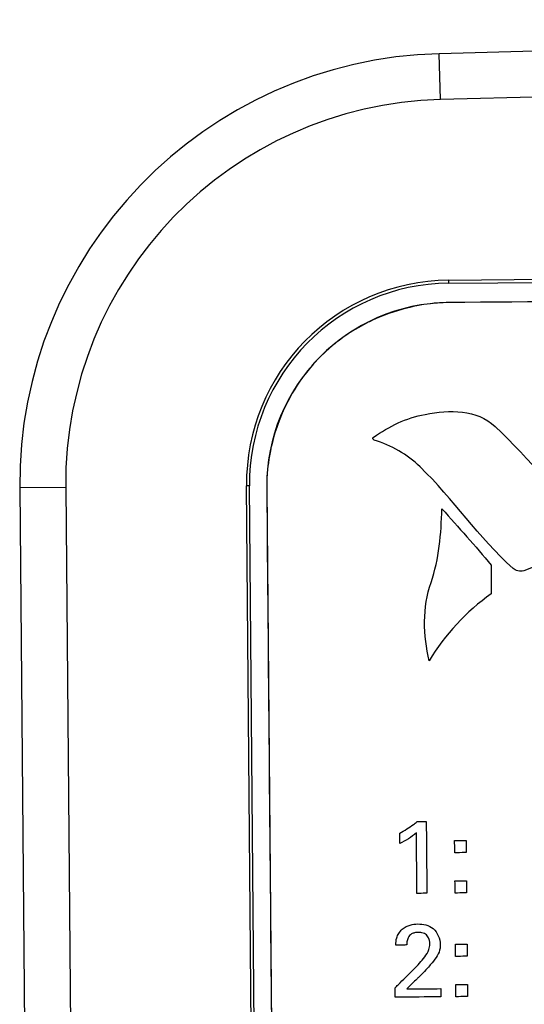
# Model space of a CAD drawing. Header units: inches. Extents: x 0 to 34, y 0 to 22.
# Tile 24 of 69: x 4.907 to 5.346, y 7.548 to 8.405. Entities that reach past the tile are written whole.
import ezdxf

# ---------------------------------------------------------------- set-up
doc = ezdxf.new("R2010")
doc.units = ezdxf.units.IN
doc.header["$LTSCALE"] = 1.87
doc.header["$MEASUREMENT"] = 0
doc.layers.get('0').update_dxf_attribs({"linetype": 'CONTINUOUS'})
doc.layers.add('DATUMCURVES', color=7, linetype='CONTINUOUS')

msp = doc.modelspace()

# ---------------------------------------------------------------- linework, layer by layer
at = {"color": 7, "linetype": 'CONTINUOUS'}
for p, q in [((6.40266, 8.40515), (5.27236, 8.37556)), ((5.2734, 8.33557), (5.27236, 8.37556)), ((6.40301, 8.36515), (5.2734, 8.33557)), ((5.28062, 8.1783), (6.32656, 8.18742)), ((5.28065, 8.17568), (6.32658, 8.1848)), ((5.28065, 8.17568), (5.28062, 8.1783)), ((6.32026, 8.16786), (5.28079, 8.15879)), ((4.94719, 7.99776), (4.90719, 7.99741)), ((4.90719, 7.99741), (4.933, 5.03955)), ((4.94719, 7.99776), (4.973, 5.0399)), ((5.10718, 7.99916), (5.10456, 7.99913)), ((5.13037, 5.04127), (5.10456, 7.99913)), ((5.13299, 5.04129), (5.10718, 7.99916)), ((5.1222, 7.9974), (5.14798, 5.04251))]:
    msp.add_line(p, q, dxfattribs=at)
for centre, radius, start in [((5.28217, 8.00068), 0.375, 91.5), ((5.28217, 8.00068), 0.335, 91.5), ((5.28217, 8.00068), 0.17762, 90.5), ((5.28217, 8.00068), 0.175, 90.5), ((5.28219, 7.99879), 0.16, 90.5)]:
    msp.add_arc(centre, radius, start, 180.5, dxfattribs=at)
at = {"layer": 'DATUMCURVES', "color": 40, "linetype": 'CONTINUOUS'}
for points, knots in [([(6.32026, 8.16788, 1.13017), (6.26612, 8.16741, 1.13017), (5.91963, 8.16438, 1.13017), (5.57314, 8.16136, 1.13017), (5.28079, 8.15881, 1.13017)], [0, 0, 0, 0, 0.15625, 1, 1, 1, 1]), ([(5.18092, 8.12261, 1.13017), (5.17642, 8.11897, 1.13017), (5.16783, 8.11119, 1.13017), (5.1602, 8.10247, 1.13017), (5.15664, 8.09791, 1.13017)], [0, 0, 0, 0, 0.500083, 1, 1, 1, 1]), ([(5.12219, 7.99742, 1.13017), (5.12354, 7.84352, 1.13017), (5.13213, 6.85856, 1.13017), (5.14073, 5.87359, 1.13017), (5.14798, 5.04253, 1.13017)], [0, 0, 0, 0, 0.15625, 1, 1, 1, 1]), ([(5.31763, 7.93015, 1.13017), (5.31762, 7.92885, 1.13017), (5.31759, 7.92054, 1.13017), (5.31755, 7.91223, 1.13017), (5.31752, 7.90522, 1.13017)], [0, 0, 0, 0, 0.15625, 1, 1, 1, 1]), ([(5.23794, 7.69678, 1.13017), (5.24213, 7.69902, 1.13017), (5.24729, 7.70221, 1.13017), (5.25205, 7.70592, 1.13017), (5.25302, 7.70676, 1.13017)], [0, 0, 0, 0, 0.78789, 1, 1, 1, 1]), ([(5.25302, 7.70676, 1.13017), (5.25344, 7.70676, 1.13017), (5.25612, 7.70678, 1.13017), (5.2588, 7.70681, 1.13017), (5.26106, 7.70683, 1.13017)], [0, 0, 0, 0, 0.15625, 1, 1, 1, 1]), ([(5.26106, 7.70683, 1.13017), (5.26109, 7.70357, 1.13017), (5.26127, 7.68275, 1.13017), (5.26145, 7.66193, 1.13017), (5.26161, 7.64436, 1.13017)], [0, 0, 0, 0, 0.15625, 1, 1, 1, 1]), ([(5.23802, 7.68776, 1.13017), (5.23802, 7.68823, 1.13017), (5.23799, 7.69124, 1.13017), (5.23797, 7.69425, 1.13017), (5.23794, 7.69678, 1.13017)], [0, 0, 0, 0, 0.15625, 1, 1, 1, 1]), ([(5.25294, 7.64428, 1.13017), (5.25292, 7.64702, 1.13017), (5.25276, 7.66457, 1.13017), (5.25261, 7.68211, 1.13017), (5.25248, 7.69691, 1.13017)], [0, 0, 0, 0, 0.15625, 1, 1, 1, 1]), ([(5.28576, 7.69034, 1.13017), (5.28628, 7.69034, 1.13017), (5.28962, 7.69037, 1.13017), (5.29296, 7.6904, 1.13017), (5.29578, 7.69043, 1.13017)], [0, 0, 0, 0, 0.15625, 1, 1, 1, 1]), ([(5.28585, 7.67969, 1.13017), (5.28584, 7.68025, 1.13017), (5.28581, 7.6838, 1.13017), (5.28578, 7.68734, 1.13017), (5.28576, 7.69034, 1.13017)], [0, 0, 0, 0, 0.15625, 1, 1, 1, 1]), ([(5.29578, 7.69043, 1.13017), (5.29578, 7.68987, 1.13017), (5.29582, 7.68632, 1.13017), (5.29585, 7.68277, 1.13017), (5.29587, 7.67978, 1.13017)], [0, 0, 0, 0, 0.15625, 1, 1, 1, 1]), ([(5.29587, 7.67978, 1.13017), (5.29535, 7.67978, 1.13017), (5.29201, 7.67975, 1.13017), (5.28867, 7.67972, 1.13017), (5.28585, 7.67969, 1.13017)], [0, 0, 0, 0, 0.15625, 1, 1, 1, 1]), ([(5.28606, 7.65523, 1.13017), (5.28658, 7.65523, 1.13017), (5.28993, 7.65526, 1.13017), (5.29327, 7.65529, 1.13017), (5.29609, 7.65531, 1.13017)], [0, 0, 0, 0, 0.15625, 1, 1, 1, 1]), ([(5.28616, 7.64457, 1.13017), (5.28615, 7.64513, 1.13017), (5.28612, 7.64868, 1.13017), (5.28609, 7.65223, 1.13017), (5.28606, 7.65523, 1.13017)], [0, 0, 0, 0, 0.15625, 1, 1, 1, 1]), ([(5.29609, 7.65531, 1.13017), (5.29609, 7.65476, 1.13017), (5.29612, 7.65121, 1.13017), (5.29615, 7.64766, 1.13017), (5.29618, 7.64466, 1.13017)], [0, 0, 0, 0, 0.15625, 1, 1, 1, 1]), ([(5.26161, 7.64436, 1.13017), (5.26116, 7.64435, 1.13017), (5.25827, 7.64433, 1.13017), (5.25538, 7.6443, 1.13017), (5.25294, 7.64428, 1.13017)], [0, 0, 0, 0, 0.15625, 1, 1, 1, 1]), ([(5.29618, 7.64466, 1.13017), (5.29566, 7.64465, 1.13017), (5.29232, 7.64463, 1.13017), (5.28897, 7.6446, 1.13017), (5.28616, 7.64457, 1.13017)], [0, 0, 0, 0, 0.15625, 1, 1, 1, 1]), ([(5.23455, 7.59925, 1.13017), (5.23459, 7.60136, 1.13017), (5.23492, 7.60489, 1.13017), (5.23701, 7.60962, 1.13017), (5.23987, 7.61301, 1.13017), (5.24342, 7.61541, 1.13017), (5.24796, 7.6172, 1.13017), (5.25386, 7.61794, 1.13017), (5.26079, 7.61712, 1.13017), (5.27001, 7.61297, 1.13017), (5.27314, 7.60471, 1.13017), (5.27319, 7.59959, 1.13017)], [0, 0, 0, 0, 0.106475, 0.176382, 0.25848, 0.327214, 0.390973, 0.503808, 0.623801, 0.740794, 1, 1, 1, 1]), ([(5.26424, 7.60024, 1.13017), (5.26424, 7.6012, 1.13017), (5.26399, 7.60338, 1.13017), (5.26271, 7.60677, 1.13017), (5.26006, 7.60918, 1.13017), (5.25698, 7.61021, 1.13017), (5.25403, 7.61044, 1.13017), (5.251, 7.61013, 1.13017), (5.24771, 7.60885, 1.13017), (5.24511, 7.606, 1.13017), (5.24413, 7.60241, 1.13017), (5.24402, 7.60024, 1.13017), (5.24403, 7.59933, 1.13017)], [0, 0, 0, 0, 0.087656, 0.197052, 0.321283, 0.396455, 0.487439, 0.588076, 0.66954, 0.802861, 0.918368, 1, 1, 1, 1]), ([(5.24403, 7.59933, 1.13017), (5.24353, 7.59933, 1.13017), (5.24037, 7.5993, 1.13017), (5.23721, 7.59927, 1.13017), (5.23455, 7.59925, 1.13017)], [0, 0, 0, 0, 0.15625, 1, 1, 1, 1]), ([(5.25018, 7.57826, 1.13017), (5.25189, 7.57997, 1.13017), (5.25526, 7.58343, 1.13017), (5.25982, 7.58899, 1.13017), (5.26345, 7.59445, 1.13017), (5.26426, 7.59856, 1.13017), (5.26424, 7.60024, 1.13017)], [0, 0, 0, 0, 0.272238, 0.542342, 0.81107, 1, 1, 1, 1]), ([(5.27319, 7.59959, 1.13017), (5.2732, 7.59862, 1.13017), (5.27313, 7.59277, 1.13017), (5.26924, 7.58772, 1.13017), (5.26629, 7.58391, 1.13017)], [0, 0, 0, 0, 0.167762, 1, 1, 1, 1]), ([(5.28654, 7.60006, 1.13017), (5.28707, 7.60007, 1.13017), (5.29041, 7.6001, 1.13017), (5.29375, 7.60013, 1.13017), (5.29657, 7.60015, 1.13017)], [0, 0, 0, 0, 0.15625, 1, 1, 1, 1]), ([(5.28664, 7.58942, 1.13017), (5.28663, 7.58997, 1.13017), (5.2866, 7.59352, 1.13017), (5.28657, 7.59707, 1.13017), (5.28654, 7.60006, 1.13017)], [0, 0, 0, 0, 0.15625, 1, 1, 1, 1]), ([(5.29657, 7.60015, 1.13017), (5.29657, 7.5996, 1.13017), (5.2966, 7.59605, 1.13017), (5.29663, 7.5925, 1.13017), (5.29666, 7.58951, 1.13017)], [0, 0, 0, 0, 0.15625, 1, 1, 1, 1]), ([(5.29666, 7.58951, 1.13017), (5.29614, 7.5895, 1.13017), (5.2928, 7.58947, 1.13017), (5.28946, 7.58944, 1.13017), (5.28664, 7.58942, 1.13017)], [0, 0, 0, 0, 0.15625, 1, 1, 1, 1]), ([(5.26629, 7.58391, 1.13017), (5.26557, 7.58299, 1.13017), (5.26178, 7.57884, 1.13017), (5.25796, 7.57471, 1.13017), (5.25484, 7.57153, 1.13017)], [0, 0, 0, 0, 0.207156, 1, 1, 1, 1]), ([(5.23398, 7.56205, 1.13017), (5.23482, 7.56289, 1.13017), (5.24022, 7.5683, 1.13017), (5.24562, 7.5737, 1.13017), (5.25018, 7.57826, 1.13017)], [0, 0, 0, 0, 0.15625, 1, 1, 1, 1]), ([(5.25484, 7.57153, 1.13017), (5.25427, 7.57099, 1.13017), (5.25066, 7.5675, 1.13017), (5.24705, 7.564, 1.13017), (5.24401, 7.56106, 1.13017)], [0, 0, 0, 0, 0.15625, 1, 1, 1, 1]), ([(5.28685, 7.56495, 1.13017), (5.28737, 7.56496, 1.13017), (5.29071, 7.56498, 1.13017), (5.29405, 7.56501, 1.13017), (5.29687, 7.56504, 1.13017)], [0, 0, 0, 0, 0.15625, 1, 1, 1, 1]), ([(5.28694, 7.5543, 1.13017), (5.28694, 7.55485, 1.13017), (5.28691, 7.5584, 1.13017), (5.28688, 7.56195, 1.13017), (5.28685, 7.56495, 1.13017)], [0, 0, 0, 0, 0.15625, 1, 1, 1, 1]), ([(5.29687, 7.56504, 1.13017), (5.29688, 7.56448, 1.13017), (5.29691, 7.56093, 1.13017), (5.29694, 7.55738, 1.13017), (5.29697, 7.55438, 1.13017)], [0, 0, 0, 0, 0.15625, 1, 1, 1, 1]), ([(5.23405, 7.55384, 1.13017), (5.23405, 7.55426, 1.13017), (5.23402, 7.557, 1.13017), (5.234, 7.55974, 1.13017), (5.23398, 7.56205, 1.13017)], [0, 0, 0, 0, 0.15625, 1, 1, 1, 1]), ([(5.24401, 7.56106, 1.13017), (5.24556, 7.56107, 1.13017), (5.25546, 7.56116, 1.13017), (5.26536, 7.56124, 1.13017), (5.27371, 7.56132, 1.13017)], [0, 0, 0, 0, 0.15625, 1, 1, 1, 1]), ([(5.27371, 7.56132, 1.13017), (5.27372, 7.56094, 1.13017), (5.27374, 7.55857, 1.13017), (5.27376, 7.55619, 1.13017), (5.27377, 7.55418, 1.13017)], [0, 0, 0, 0, 0.15625, 1, 1, 1, 1]), ([(5.29697, 7.55438, 1.13017), (5.29644, 7.55438, 1.13017), (5.2931, 7.55435, 1.13017), (5.28976, 7.55432, 1.13017), (5.28694, 7.5543, 1.13017)], [0, 0, 0, 0, 0.15625, 1, 1, 1, 1]), ([(5.27377, 7.55418, 1.13017), (5.27171, 7.55416, 1.13017), (5.25846, 7.55405, 1.13017), (5.24522, 7.55393, 1.13017), (5.23405, 7.55384, 1.13017)], [0, 0, 0, 0, 0.15625, 1, 1, 1, 1])]:
    msp.add_open_spline(points, degree=3, knots=knots, dxfattribs=at)
for points in [[(5.24673, 8.15465, 1.13017), (5.24564, 8.1544, 1.13017), (5.24456, 8.15413, 1.13017), (5.24348, 8.15386, 1.13017)], [(5.27097, 8.1584, 1.13017), (5.26287, 8.15779, 1.13017), (5.25475, 8.15653, 1.13017), (5.24673, 8.15465, 1.13017)], [(5.28079, 8.15881, 1.13017), (5.27752, 8.15878, 1.13017), (5.27425, 8.15864, 1.13017), (5.27097, 8.1584, 1.13017)], [(5.24348, 8.15386, 1.13017), (5.23334, 8.15126, 1.13017), (5.22338, 8.14768, 1.13017), (5.21383, 8.14318, 1.13017)], [(5.20952, 8.14107, 1.13017), (5.19974, 8.13612, 1.13017), (5.19044, 8.13019, 1.13017), (5.18186, 8.12337, 1.13017)], [(5.21383, 8.14318, 1.13017), (5.21238, 8.1425, 1.13017), (5.21094, 8.1418, 1.13017), (5.20952, 8.14107, 1.13017)], [(5.18186, 8.12337, 1.13017), (5.18155, 8.12312, 1.13017), (5.18123, 8.12286, 1.13017), (5.18092, 8.12261, 1.13017)], [(5.15587, 8.09691, 1.13017), (5.14922, 8.08824, 1.13017), (5.14347, 8.07886, 1.13017), (5.1387, 8.06904, 1.13017)], [(5.15664, 8.09791, 1.13017), (5.15638, 8.09757, 1.13017), (5.15613, 8.09724, 1.13017), (5.15587, 8.09691, 1.13017)], [(5.1387, 8.06904, 1.13017), (5.13798, 8.06754, 1.13017), (5.13728, 8.06604, 1.13017), (5.1366, 8.06452, 1.13017)], [(5.1366, 8.06452, 1.13017), (5.13231, 8.05496, 1.13017), (5.12893, 8.04502, 1.13017), (5.12652, 8.03493, 1.13017)], [(5.21498, 8.04137, 1.13017), (5.22927, 8.05132, 1.13017), (5.2431, 8.05821, 1.13017), (5.26014, 8.06147, 1.13017)], [(5.26014, 8.06147, 1.13017), (5.28159, 8.06558, 1.13017), (5.30489, 8.06608, 1.13017), (5.32105, 8.05075, 1.13017)], [(5.32105, 8.05075, 1.13017), (5.35161, 8.02181, 1.13017), (5.37645, 7.99139, 1.13017), (5.40332, 7.95826, 1.13017)], [(5.12652, 8.03493, 1.13017), (5.12624, 8.03375, 1.13017), (5.12597, 8.03256, 1.13017), (5.12572, 8.03138, 1.13017)], [(5.21576, 8.03901, 1.13017), (5.21454, 8.03938, 1.13017), (5.21431, 8.04092, 1.13017), (5.21498, 8.04137, 1.13017)], [(5.25571, 8.01574, 1.13017), (5.24438, 8.02669, 1.13017), (5.23086, 8.03446, 1.13017), (5.21576, 8.03901, 1.13017)], [(5.12572, 8.03138, 1.13017), (5.124, 8.02338, 1.13017), (5.1229, 8.0153, 1.13017), (5.12243, 8.00725, 1.13017)], [(5.33664, 7.92726, 1.13017), (5.3061, 7.95454, 1.13017), (5.28504, 7.98733, 1.13017), (5.25571, 8.01574, 1.13017)], [(5.12243, 8.00725, 1.13017), (5.12225, 8.00396, 1.13017), (5.12217, 8.00069, 1.13017), (5.12219, 7.99742, 1.13017)], [(5.26521, 7.91502, 1.13017), (5.27232, 7.93548, 1.13017), (5.27396, 7.95765, 1.13017), (5.27474, 7.97929, 1.13017)], [(5.27474, 7.97929, 1.13017), (5.28913, 7.96299, 1.13017), (5.3038, 7.94693, 1.13017), (5.31763, 7.93015, 1.13017)], [(5.4034, 7.95284, 1.13017), (5.38461, 7.94192, 1.13017), (5.36597, 7.93289, 1.13017), (5.34591, 7.9253, 1.13017)], [(5.34591, 7.9253, 1.13017), (5.34272, 7.92409, 1.13017), (5.33867, 7.92546, 1.13017), (5.33664, 7.92726, 1.13017)], [(5.26361, 7.84679, 1.13017), (5.25825, 7.8689, 1.13017), (5.25776, 7.89353, 1.13017), (5.26521, 7.91502, 1.13017)], [(5.31752, 7.90522, 1.13017), (5.29607, 7.88967, 1.13017), (5.27712, 7.86959, 1.13017), (5.26361, 7.84679, 1.13017)], [(5.25248, 7.69691, 1.13017), (5.24814, 7.69321, 1.13017), (5.24316, 7.69023, 1.13017), (5.23802, 7.68776, 1.13017)]]:
    msp.add_open_spline(points, degree=3, dxfattribs=at)

doc.saveas('drawing.dxf')
